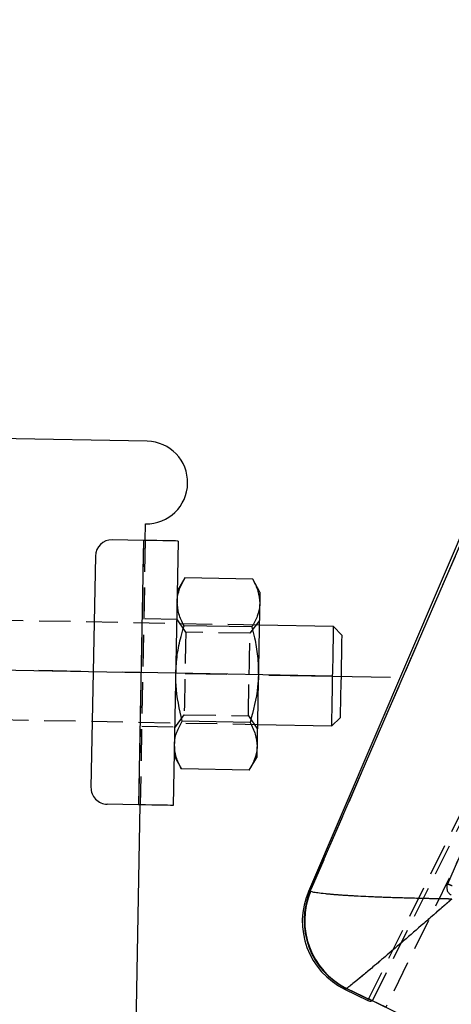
# Model space of a CAD drawing. Extents: x 41 to 411, y 12 to 288.
# Tile 22 of 24: x 359 to 376, y 184 to 224. Entities that reach past the tile are written whole.
import ezdxf

# ---------------------------------------------------------------- set-up
doc = ezdxf.new("R2010")
doc.units = 0
doc.linetypes.add('CENTERX2', pattern=[20.32, 12.7, -2.54, 2.54, -2.54])
doc.linetypes.add('HIDDEN', pattern=[1.905, 1.27, -0.635])
doc.layers.get('0').update_dxf_attribs({"linetype": 'CONTINUOUS'})

msp = doc.modelspace()

# ---------------------------------------------------------------- linework, layer by layer
at = {"color": 7, "linetype": 'HIDDEN'}
for p, q in [((372.967623, 184.203865), (392.611638, 223.778929)), ((372.781894, 184.211701), (392.312186, 223.526484)), ((386.143118, 209.673326), (373.500347, 183.942054)), ((379.325772, 209.121178), (370.449995, 188.630249)), ((363.729759, 202.775752), (363.527739, 192.110999)), ((363.796413, 202.774491), (363.594393, 192.109737)), ((368.399112, 199.35337), (350.269031, 199.696805)), ((365.069533, 199.583139), (363.736439, 199.608391)), ((365.431436, 199.076194), (365.070109, 199.613604)), ((368.402845, 199.550473), (368.021425, 199.027132)), ((368.021425, 199.027132), (365.431436, 199.076194)), ((350.193273, 195.697522), (368.323355, 195.354088)), ((364.986885, 195.220116), (365.368305, 195.743457)), ((365.368305, 195.743457), (367.958293, 195.694398)), ((367.958293, 195.694398), (368.319621, 195.156985)), ((363.654368, 195.275837), (364.987463, 195.250584)), ((370.449995, 188.630249), (370.379546, 188.607209)), ((370.469632, 188.618996), (370.449995, 188.630249)), ((371.904665, 184.704783), (371.916431, 184.707153)), ((371.916431, 184.707153), (372.810022, 184.268324)), ((372.966885, 184.204228), (372.815211, 184.27877))]:
    msp.add_line(p, q, dxfattribs=at)
at = {"color": 7, "linetype": 'CONTINUOUS'}
for p, q in [((383.251175, 218.687272), (370.379546, 188.607209)), ((370.449995, 188.630249), (379.325772, 209.121178)), ((363.872171, 206.773774), (355.073749, 206.940438)), ((363.796413, 202.774491), (363.80904, 203.441037)), ((363.729759, 202.775752), (362.463319, 202.799743)), ((363.729759, 202.775752), (363.527739, 192.110999)), ((365.129508, 202.749238), (364.927488, 192.084485)), ((361.784146, 202.145821), (361.607378, 192.814162)), ((365.399064, 201.259534), (365.091629, 200.749597)), ((368.136463, 201.207681), (365.399064, 201.259534)), ((368.424365, 200.686466), (368.136463, 201.207681)), ((368.100013, 199.283524), (365.362614, 199.335377)), ((371.398573, 199.296552), (368.399112, 199.35337)), ((371.725534, 198.956967), (371.398573, 199.296552)), ((368.027116, 195.435212), (365.289717, 195.487065)), ((371.322815, 195.297269), (371.662403, 195.624231)), ((368.323355, 195.354088), (371.322815, 195.297269)), ((364.965367, 194.084126), (365.253267, 193.562911)), ((367.990667, 193.511057), (368.298102, 194.020995)), ((367.990667, 193.511057), (365.253267, 193.562911)), ((363.527739, 192.110999), (362.261299, 192.13499)), ((363.248967, 173.874527), (363.594393, 192.109737)), ((370.449995, 188.630249), (370.469632, 188.618996)), ((371.916431, 184.707153), (371.904665, 184.704783)), ((372.9522, 184.198503), (371.916431, 184.707153)), ((371.836214, 184.67635), (372.781894, 184.211701)), ((372.967623, 184.203865), (372.9522, 184.198503)), ((373.500347, 183.942054), (372.966885, 184.204228)), ((381.212853, 180.151673), (372.967623, 184.203865))]:
    msp.add_line(p, q, dxfattribs=at)
at = {"color": 179, "linetype": 'CENTERX2', "ltscale": 0.666667}
for p, q in [((371.360695, 197.296911), (339.699708, 197.896659)), ((341.699349, 197.85878), (371.360695, 197.296911)), ((371.360695, 197.296911), (373.69361, 197.25272))]:
    msp.add_line(p, q, dxfattribs=at)
at = {"color": 8, "linetype": 'CONTINUOUS'}
msp.add_line((370.379546, 188.607209), (370.449995, 188.630249), dxfattribs=at)
at = {"color": 7, "linetype": 'CONTINUOUS', "flags": 128}
for points in [[(365.129508, 202.749238), (365.102611, 202.749747), (365.022958, 202.751255), (364.893608, 202.753706), (364.719531, 202.757004), (364.507417, 202.761023), (364.265419, 202.765605), (364.002836, 202.770579), (363.729759, 202.775752)], [(368.424365, 200.686466), (368.423824, 200.657952), (368.422213, 200.572904), (368.419559, 200.432776), (368.415906, 200.239962)], [(368.415906, 200.239962), (368.411319, 199.997766), (368.405873, 199.71033), (368.399665, 199.382569), (368.392799, 199.020099), (368.385392, 198.629112), (368.377572, 198.216305), (368.369474, 197.788739), (368.361233, 197.353729)], [(371.322815, 195.297269), (371.323239, 195.319604), (371.325434, 195.435498), (371.329398, 195.64473), (371.33493, 195.93681), (371.341755, 196.29709), (371.34953, 196.707508), (371.357864, 197.147477), (371.366341, 197.594942), (371.374534, 198.027463), (371.382033, 198.423349), (371.388461, 198.762753), (371.393499, 199.028652)], [(371.393499, 199.028652), (371.39689, 199.207714), (371.398467, 199.290962), (371.398573, 199.296552)], [(371.721305, 198.733716), (371.716522, 198.481173), (371.71032, 198.153822), (371.703092, 197.772231), (371.69529, 197.360377), (371.687406, 196.944141), (371.679933, 196.549672), (371.673343, 196.20176), (371.668048, 195.922261), (371.664382, 195.728742), (371.662576, 195.63336), (371.662403, 195.624231)], [(371.725534, 198.956967), (371.725527, 198.9566), (371.724371, 198.895582), (371.721305, 198.733716)], [(368.361233, 197.353729), (368.352993, 196.918719), (368.344893, 196.491155), (368.337074, 196.078346), (368.329668, 195.687362), (368.322801, 195.324889), (368.316592, 194.99713), (368.311148, 194.709692), (368.30656, 194.467496)], [(368.30656, 194.467496), (368.302908, 194.274685), (368.300253, 194.134554), (368.298642, 194.049506), (368.298102, 194.020995)], [(364.927488, 192.084485), (364.900591, 192.084994), (364.820938, 192.086504), (364.691588, 192.088953), (364.51751, 192.092251), (364.305397, 192.096269), (364.063399, 192.100854), (363.800816, 192.105826), (363.527739, 192.110999)]]:
    msp.add_lwpolyline(points, dxfattribs=at)
at = {"color": 7, "linetype": 'HIDDEN', "flags": 128}
for points in [[(365.431436, 199.076194), (365.430878, 199.046677), (365.428433, 198.917601), (365.424193, 198.693785), (365.418425, 198.389293), (365.411491, 198.023258), (365.403827, 197.618677), (365.395915, 197.200975), (365.388252, 196.796396), (365.381318, 196.430359), (365.37555, 196.125868), (365.37131, 195.90205), (365.368864, 195.772974), (365.368305, 195.743457)], [(367.989859, 197.360765), (367.99771, 197.775174), (368.005066, 198.163543), (368.011467, 198.501471), (368.016511, 198.767725), (368.01988, 198.945575), (368.021363, 199.023844), (368.021425, 199.027132)], [(367.958293, 195.694398), (367.958356, 195.697686), (367.959838, 195.775954), (367.963207, 195.953805), (367.968251, 196.220056), (367.974652, 196.557985), (367.982009, 196.946356), (367.989859, 197.360765)], [(371.836214, 184.67635), (371.843821, 184.67951), (371.904665, 184.704783)]]:
    msp.add_lwpolyline(points, dxfattribs=at)
at = {"color": 8, "linetype": 'CONTINUOUS', "flags": 128}
msp.add_lwpolyline([(371.904665, 184.704783), (371.843821, 184.67951), (371.836214, 184.67635)], dxfattribs=at)
at = {"color": 7, "linetype": 'CONTINUOUS'}
for centre, radius, start, end in [((363.840605, 205.107405), 1.666667, 268.9147878, 88.9147878), ((362.450693, 202.133196), 0.666667, 88.9147878, 178.9147878), ((362.273925, 192.801536), 0.666667, 178.9147878, 268.9147878), ((373.17901, 187.409283), 3.045, 156.2250628, 244.3832129), ((373.258111, 187.438596), 3.050501, 157.0055687, 243.6610752), ((373.286464, 187.437333), 3.054648, 157.2419088, 243.3520051)]:
    msp.add_arc(centre, radius, start, end, dxfattribs=at)
at = {"color": 7, "linetype": 'HIDDEN'}
for centre, radius, start, end in [((373.258111, 187.438596), 3.050501, 157.0055687, 243.6610752), ((373.286464, 187.437333), 3.054648, 157.2419088, 243.3520051)]:
    msp.add_arc(centre, radius, start, end, dxfattribs=at)
at = {"color": 7, "linetype": 'CONTINUOUS'}
msp.add_ellipse((390.844425, 220.572892), major_axis=(18.063335, 36.360794), ratio=0.069928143, start_param=3.141908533, end_param=3.197727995, dxfattribs=at)
for points, knots in [([(381.619349, 201.572012), (381.567395, 201.455245), (381.295715, 200.844641), (380.145197, 198.258673), (378.319847, 194.155437), (376.714594, 190.545993), (375.987875, 188.91195)], [0, 0, 0, 0, 0.027670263, 0.144694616, 0.612792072, 1, 1, 1, 1]), ([(365.08317, 200.303093), (365.083957, 200.325883), (365.08992, 200.498524), (365.161093, 200.822898), (365.319257, 201.113102), (365.399064, 201.259534)], [0, 0, 0, 0, 0.0700629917, 0.5307702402, 1, 1, 1, 1]), ([(368.136463, 201.207681), (368.216701, 201.049859), (368.378648, 200.731321), (368.403411, 200.404737), (368.415906, 200.239962)], [0, 0, 0, 0, 0.495458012, 1, 1, 1, 1]), ([(365.362614, 199.335377), (365.282377, 199.4932), (365.12043, 199.811738), (365.095665, 200.138319), (365.08317, 200.303093)], [0, 0, 0, 0, 0.4954582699, 1, 1, 1, 1]), ([(368.415906, 200.239962), (368.415119, 200.217174), (368.409159, 200.044538), (368.337983, 199.720159), (368.17982, 199.429955), (368.100013, 199.283524)], [0, 0, 0, 0, 0.070062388, 0.530769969, 1, 1, 1, 1]), ([(365.028498, 197.41686), (365.04282, 197.665506), (365.071672, 198.166395), (365.207135, 198.805665), (365.320407, 199.191578), (365.362614, 199.335377)], [0, 0, 0, 0, 0.382118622, 0.7697648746, 1, 1, 1, 1]), ([(368.100013, 199.283524), (368.136745, 199.138228), (368.234487, 198.751592), (368.346053, 198.107775), (368.356152, 197.606143), (368.361233, 197.353729)], [0, 0, 0, 0, 0.230236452, 0.61266731, 1, 1, 1, 1]), ([(365.289717, 195.487065), (365.179023, 195.966904), (365.031974, 196.604338), (365.029187, 197.255797), (365.028498, 197.41686)], [0, 0, 0, 0, 0.7527648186, 1, 1, 1, 1]), ([(368.361233, 197.353729), (368.354444, 197.192808), (368.326986, 196.541922), (368.155902, 195.910514), (368.027116, 195.435212)], [0, 0, 0, 0, 0.247234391, 1, 1, 1, 1]), ([(364.973824, 194.530627), (364.974611, 194.553416), (364.980574, 194.726058), (365.051747, 195.050432), (365.20991, 195.340635), (365.289717, 195.487065)], [0, 0, 0, 0, 0.070063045, 0.530770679, 1, 1, 1, 1]), ([(368.027116, 195.435212), (368.107353, 195.277391), (368.2693, 194.958855), (368.294065, 194.632271), (368.30656, 194.467496)], [0, 0, 0, 0, 0.4954576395, 1, 1, 1, 1]), ([(365.253267, 193.562911), (365.173029, 193.720733), (365.011083, 194.039271), (364.986319, 194.365853), (364.973824, 194.530627)], [0, 0, 0, 0, 0.495458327, 1, 1, 1, 1]), ([(368.30656, 194.467496), (368.305773, 194.444708), (368.29981, 194.272071), (368.228637, 193.947689), (368.070474, 193.657487), (367.990667, 193.511057)], [0, 0, 0, 0, 0.0700624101, 0.5307706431, 1, 1, 1, 1]), ([(375.98787, 188.91195), (375.974661, 188.870037), (375.94993, 188.791565), (375.968845, 188.670165), (376.021265, 188.567669), (376.087839, 188.503367), (376.133766, 188.478189), (376.146443, 188.471239)], [0, 0, 0, 0, 0.253201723, 0.474051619, 0.694902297, 0.915785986, 1, 1, 1, 1]), ([(376.18491, 188.83627), (376.172421, 188.841776), (376.147442, 188.852788), (376.11087, 188.868275), (376.076837, 188.882213), (376.046684, 188.894001), (376.0216, 188.903189), (376.002749, 188.909337), (375.991624, 188.912126), (375.988925, 188.911931), (375.987825, 188.911851)], [0, 0, 0, 0, 0.130086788, 0.260162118, 0.390245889, 0.520322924, 0.650402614, 0.780483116, 0.910565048, 1, 1, 1, 1]), ([(376.16348, 188.309035), (376.159384, 188.309091), (376.154598, 188.309156), (376.146776, 188.309259), (376.137742, 188.309385), (376.120489, 188.309616), (376.091318, 188.310019), (376.042348, 188.310707), (375.960113, 188.311901), (375.821856, 188.314009), (375.588601, 188.317881), (375.190765, 188.325362), (374.486884, 188.341365), (373.60024, 188.368221), (372.676727, 188.406364), (371.947578, 188.445874), (371.378391, 188.486423), (370.972711, 188.524404), (370.689585, 188.561701), (370.531899, 188.592827), (370.486726, 188.611812), (370.469632, 188.618996)], [0, 0, 0, 0, 0.001490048, 0.001740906, 0.002845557, 0.004776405, 0.008017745, 0.013459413, 0.022597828, 0.037958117, 0.063840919, 0.107771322, 0.183942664, 0.325581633, 0.450005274, 0.574378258, 0.67478462, 0.775164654, 0.861356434, 0.947537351, 1, 1, 1, 1]), ([(376.16348, 188.309035), (376.1604, 188.30634), (376.156801, 188.303192), (376.150924, 188.298036), (376.144125, 188.292091), (376.131155, 188.280726), (376.109222, 188.261528), (376.072412, 188.229305), (376.0106, 188.175224), (375.906708, 188.084364), (375.731471, 187.93128), (375.432738, 187.670743), (374.904643, 187.211562), (374.24037, 186.637348), (373.549887, 186.045606), (373.006003, 185.584255), (372.582778, 185.230176), (372.282385, 184.98348), (372.074228, 184.818029), (371.959728, 184.732344), (371.928317, 184.714068), (371.916431, 184.707153)], [0, 0, 0, 0, 0.0014898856, 0.0017408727, 0.0028470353, 0.0047786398, 0.0080210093, 0.0134642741, 0.0226048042, 0.0379676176, 0.0638539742, 0.1077880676, 0.1839614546, 0.3255818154, 0.4500056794, 0.5743789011, 0.6747857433, 0.7751662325, 0.8613576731, 0.9475381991, 1, 1, 1, 1])]:
    msp.add_open_spline(points, degree=3, knots=knots, dxfattribs=at)
at = {"color": 7, "linetype": 'HIDDEN'}
for points, knots in [([(376.184843, 188.836111), (376.172359, 188.841627), (376.147389, 188.852659), (376.110831, 188.868177), (376.076808, 188.882138), (376.04666, 188.893938), (376.021577, 188.903126), (376.002718, 188.909262), (375.991583, 188.912017), (375.988871, 188.911797), (375.987766, 188.911707)], [0, 0, 0, 0, 0.130082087, 0.260159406, 0.390243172, 0.520321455, 0.650402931, 0.780485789, 0.910564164, 1, 1, 1, 1]), ([(376.16348, 188.309035), (376.159384, 188.309091), (376.154598, 188.309156), (376.146776, 188.309259), (376.137742, 188.309385), (376.120489, 188.309616), (376.091318, 188.310019), (376.042348, 188.310707), (375.960113, 188.311901), (375.821856, 188.314009), (375.588601, 188.317881), (375.190765, 188.325362), (374.486884, 188.341365), (373.60024, 188.368221), (372.676727, 188.406364), (371.947578, 188.445874), (371.378391, 188.486423), (370.972711, 188.524404), (370.689585, 188.561701), (370.531899, 188.592827), (370.486726, 188.611812), (370.469632, 188.618996)], [0, 0, 0, 0, 0.001490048, 0.001740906, 0.002845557, 0.004776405, 0.008017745, 0.013459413, 0.022597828, 0.037958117, 0.063840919, 0.107771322, 0.183942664, 0.325581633, 0.450005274, 0.574378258, 0.67478462, 0.775164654, 0.861356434, 0.947537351, 1, 1, 1, 1]), ([(376.16348, 188.309035), (376.1604, 188.30634), (376.156801, 188.303192), (376.150924, 188.298036), (376.144125, 188.292091), (376.131155, 188.280726), (376.109222, 188.261528), (376.072412, 188.229305), (376.0106, 188.175224), (375.906708, 188.084364), (375.731471, 187.93128), (375.432738, 187.670743), (374.904643, 187.211562), (374.24037, 186.637348), (373.549887, 186.045606), (373.006003, 185.584255), (372.582778, 185.230176), (372.282385, 184.98348), (372.074228, 184.818029), (371.959728, 184.732344), (371.928317, 184.714068), (371.916431, 184.707153)], [0, 0, 0, 0, 0.0014898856, 0.0017408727, 0.0028470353, 0.0047786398, 0.0080210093, 0.0134642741, 0.0226048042, 0.0379676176, 0.0638539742, 0.1077880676, 0.1839614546, 0.3255818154, 0.4500056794, 0.5743789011, 0.6747857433, 0.7751662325, 0.8613576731, 0.9475381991, 1, 1, 1, 1])]:
    msp.add_open_spline(points, degree=3, knots=knots, dxfattribs=at)

doc.saveas('drawing.dxf')
